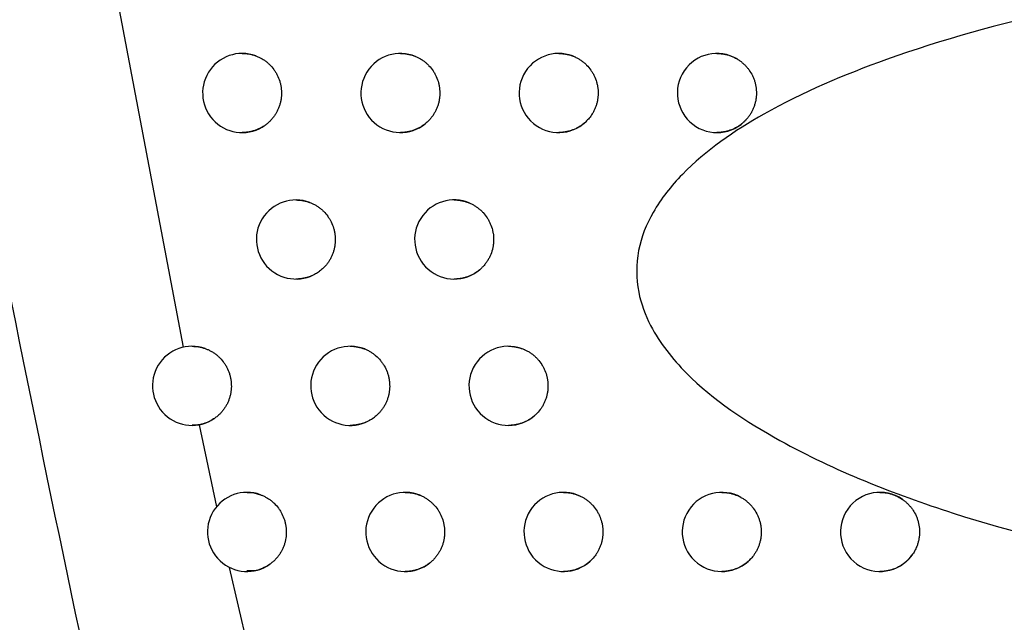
# Model space of a CAD drawing. Header units: millimetres. Extents: x -0.387 to 0.594, y -0.166 to 0.447.
# Tile 48 of 109: x 0.192 to 0.204, y 0.057 to 0.065. Entities that reach past the tile are written whole.
import ezdxf

# ---------------------------------------------------------------- set-up
doc = ezdxf.new("R2010")
doc.units = ezdxf.units.MM
doc.layers.add('FORMAT', color=7, linetype='Continuous')

msp = doc.modelspace()

# ---------------------------------------------------------------- linework, layer by layer
at = {"layer": 'FORMAT', "color": 7, "linetype": 'Continuous', "lineweight": 25}
for p, q in [((0.192058, 0.068986), (0.193664, 0.060551)), ((0.193866, 0.059571), (0.194083, 0.058534)), ((0.194245, 0.057768), (0.196578, 0.047646))]:
    msp.add_line(p, q, dxfattribs=at)
at = {"layer": 'FORMAT', "color": 7, "linetype": 'Continuous', "lineweight": 25, "flags": 128}
msp.add_lwpolyline([(0.194469, 0.058716), (0.194553, 0.058709), (0.194638, 0.058686), (0.194638, 0.058686), (0.194638, 0.058686)], dxfattribs=at)
at = {"layer": 'FORMAT', "color": 7, "linetype": 'Continuous', "lineweight": 25}
for centre, radius, start, end in [((0.194408, 0.063765), 0.0005000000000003, 69.936793, 305.435071), ((0.196408, 0.063765), 0.0005000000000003, 67.439073, 308.921011), ((0.198408, 0.063765), 0.0005000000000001, 64.097572, 313.192328), ((0.200408, 0.063765), 0.0005, 59.467579, 318.672167), ((0.195087, 0.061913), 0.0005, 69.312616, 306.450549), ((0.197087, 0.061913), 0.0005, 66.667186, 310.067726), ((0.193774, 0.060063), 0.0005, 70.789708, 304.356984), ((0.195774, 0.060063), 0.0005000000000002, 68.653945, 307.497295), ((0.197774, 0.060063), 0.0005, 65.850674, 311.254909), ((0.194469, 0.058216), 0.0005, 70.219126, 305.327355), ((0.196469, 0.058216), 0.0005000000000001, 67.95869, 308.577122), ((0.198469, 0.058216), 0.0005000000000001, 64.986384, 312.485394), ((0.200469, 0.058216), 0.0005, 60.967208, 317.369286), ((0.202469, 0.058216), 0.0005, 55.27537, 323.826425)]:
    msp.add_arc(centre, radius, start, end, dxfattribs=at)
for points, knots in [([(0.1873096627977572, 0.0860241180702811), (0.1874233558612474, 0.0851984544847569), (0.1879918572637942, 0.0810698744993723), (0.1894526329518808, 0.0716757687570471), (0.1915467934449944, 0.0605223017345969), (0.1935492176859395, 0.0513926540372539), (0.1947684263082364, 0.0461877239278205), (0.1954107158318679, 0.0435928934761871), (0.1957318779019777, 0.0422954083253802)], [0, 0, 0, 0, 0.0561086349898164, 0.2805609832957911, 0.6399562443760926, 0.8199378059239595, 0.9099640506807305, 1, 1, 1, 1]), ([(0.2069485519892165, 0.0652034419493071), (0.2062026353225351, 0.065084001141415), (0.2047119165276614, 0.0648452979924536), (0.2027103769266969, 0.0642888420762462), (0.2011008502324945, 0.0636107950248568), (0.2001018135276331, 0.0629275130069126), (0.1995935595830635, 0.0622971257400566), (0.199384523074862, 0.0617784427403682), (0.1993858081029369, 0.0612668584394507), (0.1995900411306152, 0.060720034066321), (0.2001555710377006, 0.0600166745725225), (0.2014480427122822, 0.0591679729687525), (0.2033818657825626, 0.0584011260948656), (0.2063036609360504, 0.0576794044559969), (0.2085064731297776, 0.0573988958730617), (0.209916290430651, 0.0572193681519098)], [0, 0, 0, 0, 0.1086404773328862, 0.217118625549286, 0.2988867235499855, 0.3606459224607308, 0.3897569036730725, 0.4145454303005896, 0.439513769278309, 0.4609858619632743, 0.4970256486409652, 0.567000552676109, 0.6812278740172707, 0.7959833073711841, 1, 1, 1, 1]), ([(0.1944077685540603, 0.0642652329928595), (0.1944216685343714, 0.0642649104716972), (0.1944498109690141, 0.06426425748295), (0.1944922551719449, 0.064258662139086), (0.1945348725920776, 0.064249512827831), (0.1945637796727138, 0.0642405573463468), (0.1945784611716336, 0.0642352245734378), (0.1945792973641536, 0.0642349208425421)], [0, 0, 0, 0, 0.2386287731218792, 0.4831369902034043, 0.7330275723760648, 0.984794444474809, 0.9999999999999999, 0.9999999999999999, 0.9999999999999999, 0.9999999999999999]), ([(0.1945792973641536, 0.0642349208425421), (0.1945918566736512, 0.0642299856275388), (0.1946170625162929, 0.0642200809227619), (0.194653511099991, 0.0642010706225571), (0.1946888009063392, 0.0641789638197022), (0.1947220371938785, 0.0641538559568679), (0.1947632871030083, 0.0641168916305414), (0.1947998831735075, 0.0640747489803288), (0.194830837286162, 0.0640284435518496), (0.1948578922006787, 0.0639796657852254), (0.1948788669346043, 0.0639275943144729), (0.1948931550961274, 0.0638735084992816), (0.1949029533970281, 0.0638184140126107), (0.1949059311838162, 0.0637622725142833), (0.1949019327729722, 0.063706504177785), (0.1948955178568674, 0.0636652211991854), (0.1948857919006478, 0.0636247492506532), (0.1948726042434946, 0.0635848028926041), (0.1948561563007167, 0.0635462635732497), (0.1948367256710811, 0.0635095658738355), (0.1948144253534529, 0.0634747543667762), (0.1947890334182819, 0.0634415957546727), (0.1947608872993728, 0.0634108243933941), (0.1947305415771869, 0.0633825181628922), (0.1947086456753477, 0.0633661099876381), (0.194697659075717, 0.06335787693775)], [0, 0, 0, 0, 0.037792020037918, 0.0758465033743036, 0.1147287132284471, 0.1538969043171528, 0.1916889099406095, 0.2685565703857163, 0.3077240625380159, 0.3455225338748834, 0.422403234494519, 0.4615773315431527, 0.4993832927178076, 0.5762794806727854, 0.6154616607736, 0.6532706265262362, 0.6913421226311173, 0.7302416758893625, 0.7694273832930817, 0.8072336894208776, 0.8453025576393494, 0.8841996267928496, 0.92338291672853, 0.961556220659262, 0.9999999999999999, 0.9999999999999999, 0.9999999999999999, 0.9999999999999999]), ([(0.196407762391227, 0.0642652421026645), (0.1964079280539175, 0.0642652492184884), (0.1964221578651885, 0.0642658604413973), (0.1964506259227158, 0.0642637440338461), (0.1964931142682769, 0.064258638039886), (0.1965355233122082, 0.0642492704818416), (0.1965711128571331, 0.0642383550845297), (0.1965921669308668, 0.0642299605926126), (0.1965995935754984, 0.0642269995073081)], [0, 0, 0, 0, 0.0025332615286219, 0.2175977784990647, 0.4341639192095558, 0.6554918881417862, 0.8784777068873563, 1, 1, 1, 1]), ([(0.1965995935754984, 0.0642269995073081), (0.1966119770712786, 0.0642215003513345), (0.1966368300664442, 0.0642104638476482), (0.1966725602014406, 0.0641898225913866), (0.1967069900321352, 0.064166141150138), (0.196739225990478, 0.0641395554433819), (0.1967789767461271, 0.0641007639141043), (0.1968138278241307, 0.0640570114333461), (0.1968428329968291, 0.0640093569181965), (0.1968678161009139, 0.0639594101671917), (0.1968865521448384, 0.0639064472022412), (0.1968984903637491, 0.0638517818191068), (0.1969040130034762, 0.0638102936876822), (0.1969061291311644, 0.0637686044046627), (0.196904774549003, 0.063726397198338), (0.1968998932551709, 0.0636845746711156), (0.1968916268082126, 0.0636436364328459), (0.1968800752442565, 0.0636036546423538), (0.1968650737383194, 0.0635643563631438), (0.1968468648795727, 0.0635266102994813), (0.1968257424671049, 0.0634908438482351), (0.1968018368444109, 0.0634570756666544), (0.1967748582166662, 0.0634251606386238), (0.1967479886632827, 0.0633981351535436), (0.196729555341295, 0.0633826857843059), (0.1967218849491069, 0.0633762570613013)], [0, 0, 0, 0, 0.0397244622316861, 0.0797248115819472, 0.1205952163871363, 0.1617662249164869, 0.2014906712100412, 0.2822888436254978, 0.3234591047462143, 0.363190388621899, 0.4440023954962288, 0.4851796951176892, 0.5249181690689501, 0.5649325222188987, 0.6058169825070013, 0.6470021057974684, 0.6867425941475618, 0.7267590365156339, 0.7676458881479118, 0.8088335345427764, 0.8485700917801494, 0.8885826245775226, 0.9294656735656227, 0.9706495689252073, 1, 1, 1, 1]), ([(0.1984077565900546, 0.0642651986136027), (0.1984082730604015, 0.0642652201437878), (0.198422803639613, 0.064265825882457), (0.1984515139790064, 0.0642636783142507), (0.1984938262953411, 0.0642584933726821), (0.1985360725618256, 0.0642491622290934), (0.1985722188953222, 0.0642378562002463), (0.1986022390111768, 0.0642262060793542), (0.1986181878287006, 0.0642187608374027), (0.1986261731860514, 0.0642150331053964)], [0, 0, 0, 0, 0.0068781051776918, 0.1935113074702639, 0.3814470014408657, 0.5735094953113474, 0.7670069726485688, 0.8833435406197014, 1, 1, 1, 1]), ([(0.1986261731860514, 0.0642150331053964), (0.1986382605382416, 0.0642087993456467), (0.1986625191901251, 0.0641962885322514), (0.1986971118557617, 0.0641735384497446), (0.1987302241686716, 0.0641478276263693), (0.1987711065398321, 0.0641099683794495), (0.1988070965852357, 0.0640671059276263), (0.1988373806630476, 0.0640202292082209), (0.1988636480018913, 0.0639709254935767), (0.1988836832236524, 0.0639184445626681), (0.1988970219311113, 0.0638641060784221), (0.1989035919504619, 0.0638225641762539), (0.1989066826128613, 0.0637807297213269), (0.1989063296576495, 0.0637389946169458), (0.1989024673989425, 0.0636969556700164), (0.1988951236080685, 0.0636556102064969), (0.1988844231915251, 0.0636152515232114), (0.1988704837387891, 0.0635760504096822), (0.1988531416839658, 0.0635377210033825), (0.1988287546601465, 0.0634943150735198), (0.1987956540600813, 0.0634470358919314), (0.1987652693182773, 0.0634162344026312), (0.1987499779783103, 0.0634007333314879)], [0, 0, 0, 0, 0.0424835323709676, 0.085262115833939, 0.1289711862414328, 0.1730017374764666, 0.2585003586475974, 0.301897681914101, 0.3459274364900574, 0.4314405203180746, 0.4748451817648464, 0.5188824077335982, 0.5613797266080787, 0.6044834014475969, 0.6478950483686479, 0.691939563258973, 0.734437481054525, 0.7772305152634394, 0.8209544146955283, 0.8650000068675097, 0.9320602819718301, 1, 1, 1, 1]), ([(0.2004077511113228, 0.0642651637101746), (0.2004085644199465, 0.0642651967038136), (0.2004233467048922, 0.0642657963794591), (0.2004522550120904, 0.0642636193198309), (0.2004944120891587, 0.0642583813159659), (0.2005364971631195, 0.0642490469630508), (0.2005788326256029, 0.0642357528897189), (0.2006210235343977, 0.0642185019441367), (0.2006481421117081, 0.0642034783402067), (0.2006617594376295, 0.0641959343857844)], [0, 0, 0, 0, 0.0091886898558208, 0.1670089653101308, 0.3259299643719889, 0.4883355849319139, 0.6519514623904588, 0.8252308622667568, 1, 1, 1, 1]), ([(0.2006617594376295, 0.0641959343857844), (0.2006733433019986, 0.0641887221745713), (0.2006965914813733, 0.0641742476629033), (0.2007293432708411, 0.0641487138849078), (0.2007603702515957, 0.0641203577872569), (0.2007887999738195, 0.0640894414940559), (0.2008230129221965, 0.064045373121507), (0.2008516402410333, 0.0639970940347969), (0.2008738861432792, 0.063945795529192), (0.2008872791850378, 0.0639061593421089), (0.2008973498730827, 0.0638656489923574), (0.2009040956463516, 0.0638239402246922), (0.2009072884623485, 0.0637819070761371), (0.200906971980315, 0.0637400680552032), (0.2009032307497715, 0.063698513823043), (0.2008959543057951, 0.0636569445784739), (0.2008852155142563, 0.0636162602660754), (0.200871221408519, 0.0635769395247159), (0.2008540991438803, 0.0635390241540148), (0.2008335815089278, 0.0635023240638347), (0.2008101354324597, 0.0634672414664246), (0.2007921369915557, 0.0634457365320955), (0.2007832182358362, 0.0634350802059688)], [0, 0, 0, 0, 0.0467722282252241, 0.093869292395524, 0.1419907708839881, 0.1904661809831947, 0.2372383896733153, 0.3323714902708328, 0.3808460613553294, 0.4276257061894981, 0.4747300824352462, 0.5228586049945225, 0.5713410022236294, 0.6181261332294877, 0.6652361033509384, 0.7133706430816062, 0.7618592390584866, 0.8086427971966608, 0.855751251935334, 0.9038845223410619, 0.9523719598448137, 1, 1, 1, 1]), ([(0.194697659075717, 0.06335787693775), (0.1946917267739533, 0.0633537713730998), (0.194674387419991, 0.0633417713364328), (0.1946441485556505, 0.06332404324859), (0.1946063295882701, 0.063305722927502), (0.1945666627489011, 0.0632905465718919), (0.1945257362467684, 0.0632787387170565), (0.1944840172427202, 0.0632705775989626), (0.194444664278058, 0.0632658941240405), (0.1944191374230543, 0.0632656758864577), (0.1944077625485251, 0.063265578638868)], [0, 0, 0, 0, 0.0697474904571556, 0.203862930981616, 0.338883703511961, 0.4767378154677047, 0.6155625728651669, 0.7520749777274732, 0.8895235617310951, 1, 1, 1, 1]), ([(0.1967218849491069, 0.0633762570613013), (0.1967148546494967, 0.0633707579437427), (0.1967007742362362, 0.0633597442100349), (0.1966745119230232, 0.0633419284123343), (0.1966428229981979, 0.0633232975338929), (0.1966049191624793, 0.063305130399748), (0.1965652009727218, 0.0632900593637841), (0.1965242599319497, 0.0632783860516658), (0.1964825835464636, 0.0632703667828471), (0.1964437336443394, 0.0632658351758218), (0.1964186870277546, 0.0632656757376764), (0.1964077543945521, 0.0632656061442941)], [0, 0, 0, 0, 0.078554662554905, 0.157330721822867, 0.2794979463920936, 0.4024940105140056, 0.528087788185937, 0.6545729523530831, 0.7785242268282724, 0.9033277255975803, 1, 1, 1, 1]), ([(0.1987499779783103, 0.0634007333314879), (0.1987385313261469, 0.0633905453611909), (0.1987155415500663, 0.0633700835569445), (0.1986789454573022, 0.0633444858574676), (0.1986416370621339, 0.0633226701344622), (0.1986036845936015, 0.0633046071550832), (0.1985639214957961, 0.0632896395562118), (0.1985229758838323, 0.0632780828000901), (0.1984813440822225, 0.0632701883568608), (0.1984429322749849, 0.0632657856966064), (0.1984183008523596, 0.0632656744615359), (0.1984077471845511, 0.0632656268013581)], [0, 0, 0, 0, 0.1215014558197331, 0.2440269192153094, 0.3541525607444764, 0.4650287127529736, 0.5782600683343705, 0.6923007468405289, 0.8037163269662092, 0.9158995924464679, 1, 1, 1, 1]), ([(0.2007832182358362, 0.0634350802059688), (0.2007753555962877, 0.0634264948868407), (0.2007595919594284, 0.0634092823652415), (0.2007336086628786, 0.0633855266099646), (0.2007059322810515, 0.0633633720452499), (0.2006749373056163, 0.0633420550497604), (0.2006405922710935, 0.0633221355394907), (0.200602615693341, 0.0633041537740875), (0.2005628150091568, 0.0632892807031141), (0.2005218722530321, 0.0632778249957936), (0.2004802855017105, 0.0632700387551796), (0.2004422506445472, 0.0632657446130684), (0.2004179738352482, 0.0632656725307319), (0.2004077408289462, 0.0632656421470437)], [0, 0, 0, 0, 0.0819266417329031, 0.16425296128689, 0.2478155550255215, 0.3317983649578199, 0.4295363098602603, 0.5279429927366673, 0.6284505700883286, 0.7296809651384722, 0.8283166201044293, 0.9276331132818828, 1, 1, 1, 1]), ([(0.1950874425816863, 0.0624127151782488), (0.1951014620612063, 0.0624123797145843), (0.195129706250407, 0.0624117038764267), (0.1951722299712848, 0.0624060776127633), (0.1952147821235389, 0.0623969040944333), (0.1952453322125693, 0.0623874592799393), (0.195261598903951, 0.0623814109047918), (0.1952640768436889, 0.0623804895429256)], [0, 0, 0, 0, 0.2334209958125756, 0.4702590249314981, 0.7123091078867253, 0.9561754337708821, 1, 1, 1, 1]), ([(0.1952640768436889, 0.0623804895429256), (0.1952765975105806, 0.0623754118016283), (0.1953017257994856, 0.0623652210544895), (0.1953380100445, 0.0623457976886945), (0.1953730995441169, 0.0623232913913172), (0.195406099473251, 0.0622978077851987), (0.1954469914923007, 0.0622603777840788), (0.1954831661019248, 0.0622178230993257), (0.1955136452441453, 0.0621711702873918), (0.1955401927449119, 0.0621220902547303), (0.1955606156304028, 0.0620697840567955), (0.1955743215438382, 0.0620155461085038), (0.195581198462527, 0.0619742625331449), (0.1955846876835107, 0.0619326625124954), (0.1955847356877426, 0.0618904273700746), (0.1955812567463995, 0.0618484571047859), (0.1955743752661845, 0.0618072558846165), (0.1955641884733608, 0.0617668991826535), (0.1955505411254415, 0.0617271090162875), (0.1955336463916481, 0.0616887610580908), (0.1955137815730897, 0.0616522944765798), (0.1954910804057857, 0.0616177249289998), (0.1954652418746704, 0.0615849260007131), (0.1954307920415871, 0.0615476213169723), (0.1954021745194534, 0.0615246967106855), (0.1953845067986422, 0.0615105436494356)], [0, 0, 0, 0, 0.0383028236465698, 0.0768716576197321, 0.1162794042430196, 0.1559769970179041, 0.1942798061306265, 0.2721864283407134, 0.3118833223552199, 0.3501925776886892, 0.4281122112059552, 0.4678157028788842, 0.506132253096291, 0.5447148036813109, 0.5841362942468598, 0.6238476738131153, 0.6621669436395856, 0.7007522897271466, 0.7401768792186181, 0.7798914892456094, 0.8182078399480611, 0.8567902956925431, 0.8962121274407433, 0.935924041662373, 1, 1, 1, 1]), ([(0.1970874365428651, 0.0624126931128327), (0.1970877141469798, 0.0624127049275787), (0.1971020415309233, 0.0624133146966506), (0.1971305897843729, 0.0624111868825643), (0.1971730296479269, 0.0624060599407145), (0.1972153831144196, 0.0623966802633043), (0.1972530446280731, 0.0623851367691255), (0.1972760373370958, 0.0623757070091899), (0.1972854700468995, 0.062371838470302)], [0, 0, 0, 0, 0.004104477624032, 0.2118355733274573, 0.4210169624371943, 0.6347963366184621, 0.8501759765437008, 0.9999999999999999, 0.9999999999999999, 0.9999999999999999, 0.9999999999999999]), ([(0.1972854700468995, 0.062371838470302), (0.1972977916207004, 0.0623661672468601), (0.1973225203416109, 0.0623547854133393), (0.1973580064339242, 0.0623336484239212), (0.197392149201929, 0.0623094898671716), (0.1974240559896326, 0.0622824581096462), (0.1974633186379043, 0.0622431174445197), (0.1974976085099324, 0.0621988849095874), (0.1975259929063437, 0.062150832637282), (0.1975503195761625, 0.0621005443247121), (0.1975683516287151, 0.0620473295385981), (0.1975795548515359, 0.0619925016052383), (0.1975861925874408, 0.0619369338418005), (0.1975859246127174, 0.0618807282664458), (0.1975786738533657, 0.0618253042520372), (0.197566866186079, 0.0617707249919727), (0.1975483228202, 0.0617178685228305), (0.1975229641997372, 0.0616671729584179), (0.1975001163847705, 0.0616299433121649), (0.1974734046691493, 0.061594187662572), (0.1974433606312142, 0.0615603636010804), (0.1974206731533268, 0.061540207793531), (0.1974092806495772, 0.0615300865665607)], [0, 0, 0, 0, 0.040392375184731, 0.0810652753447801, 0.1226228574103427, 0.1644860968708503, 0.2048784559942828, 0.2870351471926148, 0.3288976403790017, 0.3692968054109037, 0.4514672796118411, 0.4933367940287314, 0.5337429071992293, 0.615927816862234, 0.6578049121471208, 0.6982126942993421, 0.7804013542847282, 0.8222806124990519, 0.8657915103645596, 0.909653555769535, 0.9546325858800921, 1, 1, 1, 1]), ([(0.1953845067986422, 0.0615105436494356), (0.1953760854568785, 0.0615045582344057), (0.1953563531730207, 0.0614905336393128), (0.1953233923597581, 0.0614712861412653), (0.1952855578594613, 0.0614529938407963), (0.1952458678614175, 0.0614378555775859), (0.1952049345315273, 0.0614260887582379), (0.1951632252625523, 0.0614179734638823), (0.1951240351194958, 0.061413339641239), (0.1950986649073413, 0.0614131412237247), (0.1950874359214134, 0.0614130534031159)], [0, 0, 0, 0, 0.0970955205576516, 0.2275072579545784, 0.358800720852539, 0.4928549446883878, 0.627855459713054, 0.7604623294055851, 0.8939793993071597, 1, 1, 1, 1]), ([(0.1974092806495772, 0.0615300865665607), (0.1974010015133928, 0.0615233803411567), (0.1973844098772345, 0.0615099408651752), (0.1973553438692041, 0.0614900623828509), (0.1973221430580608, 0.0614705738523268), (0.1972842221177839, 0.0614524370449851), (0.1972444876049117, 0.0614373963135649), (0.1972035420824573, 0.0614257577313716), (0.1971618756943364, 0.0614177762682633), (0.197123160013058, 0.0614132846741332), (0.1970982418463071, 0.0614131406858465), (0.1970874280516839, 0.0614130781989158)], [0, 0, 0, 0, 0.0910836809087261, 0.1825344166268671, 0.3012258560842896, 0.4207236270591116, 0.5427495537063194, 0.6656433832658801, 0.7859651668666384, 0.9071148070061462, 1, 1, 1, 1]), ([(0.193774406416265, 0.0605627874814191), (0.1938017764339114, 0.0605617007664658), (0.1938576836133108, 0.060559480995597), (0.1939114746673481, 0.0605433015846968), (0.1939389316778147, 0.0605350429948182)], [0, 0, 0, 0, 0.4895617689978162, 1, 1, 1, 1]), ([(0.1939389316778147, 0.0605350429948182), (0.1939515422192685, 0.0605303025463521), (0.1939768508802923, 0.0605207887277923), (0.1940135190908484, 0.0605023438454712), (0.1940490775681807, 0.0604807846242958), (0.1940826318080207, 0.060456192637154), (0.1941243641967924, 0.0604198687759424), (0.19416152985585, 0.0603782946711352), (0.1941931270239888, 0.0603324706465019), (0.194220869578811, 0.0602841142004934), (0.19424259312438, 0.060232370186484), (0.1942576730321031, 0.0601785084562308), (0.1942682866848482, 0.0601235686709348), (0.1942721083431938, 0.060067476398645), (0.1942689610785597, 0.0600116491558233), (0.1942631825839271, 0.0599702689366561), (0.1942540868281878, 0.0599296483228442), (0.1942415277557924, 0.0598894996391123), (0.1942256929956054, 0.0598507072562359), (0.1942068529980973, 0.0598137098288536), (0.1941851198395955, 0.0597785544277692), (0.1941602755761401, 0.0597450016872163), (0.1941307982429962, 0.0597117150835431), (0.1940966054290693, 0.0596792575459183), (0.1940699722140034, 0.0596598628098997), (0.194056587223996, 0.0596501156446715)], [0, 0, 0, 0, 0.0372059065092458, 0.0746702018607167, 0.1129493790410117, 0.1515101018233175, 0.1887159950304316, 0.2643915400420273, 0.3029516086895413, 0.3401635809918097, 0.4158513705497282, 0.454417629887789, 0.4916369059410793, 0.5673397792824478, 0.6059138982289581, 0.6431364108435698, 0.6806173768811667, 0.7189135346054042, 0.7574913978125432, 0.7947117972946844, 0.8321906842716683, 0.870484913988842, 0.9090609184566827, 0.954296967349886, 1, 1, 1, 1]), ([(0.1957744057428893, 0.0605628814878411), (0.1957744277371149, 0.0605628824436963), (0.1957885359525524, 0.0605634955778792), (0.1958169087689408, 0.0605613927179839), (0.1958594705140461, 0.0605563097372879), (0.1959019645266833, 0.0605469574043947), (0.1959342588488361, 0.0605370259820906), (0.1959521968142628, 0.0605301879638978), (0.1959564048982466, 0.0605285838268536)], [0, 0, 0, 0, 0.0003554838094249, 0.2280254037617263, 0.4572852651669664, 0.6915889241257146, 0.927649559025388, 0.9999999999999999, 0.9999999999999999, 0.9999999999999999, 0.9999999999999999]), ([(0.1959564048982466, 0.0605285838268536), (0.1959688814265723, 0.0605233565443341), (0.1959939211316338, 0.06051286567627), (0.1960300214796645, 0.060493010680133), (0.1960648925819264, 0.0604700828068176), (0.1961084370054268, 0.0604356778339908), (0.1961475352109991, 0.0603958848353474), (0.196181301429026, 0.0603516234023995), (0.1962112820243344, 0.0603046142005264), (0.1962353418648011, 0.0602539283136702), (0.1962529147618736, 0.0602008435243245), (0.1962627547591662, 0.0601599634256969), (0.1962691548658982, 0.0601186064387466), (0.196272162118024, 0.060076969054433), (0.1962717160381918, 0.060034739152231), (0.196267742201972, 0.0599928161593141), (0.1962603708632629, 0.0599517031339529), (0.1962497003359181, 0.0599114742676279), (0.196235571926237, 0.0598718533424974), (0.1962182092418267, 0.0598337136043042), (0.1961978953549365, 0.059797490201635), (0.1961747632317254, 0.0597631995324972), (0.1961485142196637, 0.0597307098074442), (0.196117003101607, 0.0596974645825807), (0.1960924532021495, 0.0596773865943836), (0.1960787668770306, 0.0596661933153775)], [0, 0, 0, 0, 0.0388486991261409, 0.0779671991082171, 0.117936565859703, 0.1581999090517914, 0.2363833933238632, 0.2760677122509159, 0.3163303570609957, 0.3945267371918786, 0.4342175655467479, 0.4744867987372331, 0.5133490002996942, 0.5524809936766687, 0.5924638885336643, 0.6327408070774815, 0.6716054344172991, 0.7107399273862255, 0.750725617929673, 0.7910054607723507, 0.8298669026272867, 0.8689982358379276, 0.9089808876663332, 0.9492577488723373, 1, 1, 1, 1]), ([(0.1977743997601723, 0.0605628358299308), (0.1977747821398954, 0.0605628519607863), (0.1977892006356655, 0.0605634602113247), (0.1978178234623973, 0.0605613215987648), (0.1978602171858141, 0.0605561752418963), (0.1979025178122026, 0.0605467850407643), (0.197942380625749, 0.0605345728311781), (0.1979674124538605, 0.0605240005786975), (0.1979789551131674, 0.0605191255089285)], [0, 0, 0, 0, 0.0054623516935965, 0.2059703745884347, 0.407878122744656, 0.6142225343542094, 0.8221105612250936, 1, 1, 1, 1]), ([(0.1979789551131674, 0.0605191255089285), (0.1979912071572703, 0.0605132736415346), (0.1980157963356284, 0.060501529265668), (0.1980510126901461, 0.0604798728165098), (0.1980848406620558, 0.0604552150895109), (0.19811638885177, 0.0604277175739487), (0.1981551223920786, 0.0603878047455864), (0.1981888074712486, 0.0603430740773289), (0.198216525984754, 0.0602946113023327), (0.198240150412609, 0.0602439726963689), (0.1982574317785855, 0.0601905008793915), (0.1982678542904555, 0.06013551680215), (0.1982736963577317, 0.0600798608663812), (0.1982726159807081, 0.0600236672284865), (0.1982645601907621, 0.0599683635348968), (0.198255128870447, 0.0599276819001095), (0.1982424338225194, 0.0598880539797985), (0.1982263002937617, 0.0598492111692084), (0.1982071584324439, 0.0598122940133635), (0.19817808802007, 0.0597661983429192), (0.1981440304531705, 0.0597238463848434), (0.1981141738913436, 0.0596962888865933), (0.1981041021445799, 0.0596869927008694)], [0, 0, 0, 0, 0.041105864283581, 0.0824972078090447, 0.1247888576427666, 0.1673915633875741, 0.2084974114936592, 0.2921053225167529, 0.334707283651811, 0.3758199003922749, 0.4594415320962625, 0.5020504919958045, 0.5431698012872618, 0.6268053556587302, 0.669421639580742, 0.7105422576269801, 0.7519484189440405, 0.7942552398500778, 0.8368733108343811, 0.8769847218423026, 0.9585022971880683, 1, 1, 1, 1]), ([(0.1940565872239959, 0.0596501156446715), (0.1940533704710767, 0.059647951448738), (0.1940270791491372, 0.05963026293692), (0.1939737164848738, 0.0596018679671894), (0.1939115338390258, 0.0595806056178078), (0.1938746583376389, 0.0595731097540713), (0.1938656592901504, 0.0595712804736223)], [0, 0, 0, 0, 0.0557815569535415, 0.4559165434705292, 0.8672226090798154, 1, 1, 1, 1]), ([(0.1960787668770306, 0.0596661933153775), (0.1960678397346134, 0.0596582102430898), (0.1960457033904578, 0.0596420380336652), (0.1960099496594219, 0.0596212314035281), (0.1959721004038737, 0.0596029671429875), (0.1959323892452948, 0.0595878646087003), (0.1958914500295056, 0.0595761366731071), (0.1958497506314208, 0.0595680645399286), (0.1958107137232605, 0.0595634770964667), (0.1957854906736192, 0.0595632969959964), (0.1957743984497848, 0.0595632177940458)], [0, 0, 0, 0, 0.1236096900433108, 0.2504100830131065, 0.3780690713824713, 0.5084175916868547, 0.6396884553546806, 0.7684986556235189, 0.8981937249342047, 1, 1, 1, 1]), ([(0.1981041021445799, 0.0596869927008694), (0.1980945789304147, 0.0596789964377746), (0.1980754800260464, 0.059662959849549), (0.1980435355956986, 0.0596409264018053), (0.1980087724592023, 0.0596205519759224), (0.1979708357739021, 0.0596024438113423), (0.1979310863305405, 0.0595874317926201), (0.1978901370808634, 0.0595758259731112), (0.1978484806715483, 0.0595678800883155), (0.1978098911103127, 0.0595634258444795), (0.19778509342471, 0.0595632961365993), (0.1977743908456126, 0.0595632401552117)], [0, 0, 0, 0, 0.1032411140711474, 0.2070511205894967, 0.3223450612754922, 0.4384232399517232, 0.5569612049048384, 0.6763439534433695, 0.7931272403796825, 0.9107145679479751, 1, 1, 1, 1]), ([(0.1938656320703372, 0.0595712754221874), (0.1938531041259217, 0.0595691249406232), (0.1938231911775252, 0.0595639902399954), (0.1937923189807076, 0.059564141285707), (0.1937743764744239, 0.0595642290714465)], [0, 0, 0, 0, 0.4188134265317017, 1, 1, 1, 1]), ([(0.1946378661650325, 0.0586862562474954), (0.1946504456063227, 0.0586813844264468), (0.1946756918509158, 0.0586716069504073), (0.1947122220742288, 0.0586527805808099), (0.1947476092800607, 0.0586308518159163), (0.1947809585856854, 0.0586059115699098), (0.1948223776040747, 0.0585691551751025), (0.19485917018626, 0.0585271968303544), (0.1948903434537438, 0.058481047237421), (0.1949176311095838, 0.0584324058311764), (0.1949388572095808, 0.0583804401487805), (0.1949534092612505, 0.0583264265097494), (0.194963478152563, 0.0582713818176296), (0.1949667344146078, 0.0582152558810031), (0.1949630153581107, 0.0581594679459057), (0.1949568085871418, 0.0581181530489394), (0.1949472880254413, 0.0580776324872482), (0.1949343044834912, 0.0580376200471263), (0.1949180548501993, 0.0579989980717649), (0.1948988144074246, 0.0579622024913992), (0.1948766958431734, 0.057927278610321), (0.1948514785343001, 0.0578939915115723), (0.1948231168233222, 0.0578626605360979), (0.1947920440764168, 0.0578334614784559), (0.1947692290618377, 0.0578163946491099), (0.194757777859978, 0.0578078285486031)], [0, 0, 0, 0, 0.0376723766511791, 0.0756063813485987, 0.1143654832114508, 0.1534096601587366, 0.191082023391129, 0.2677063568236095, 0.3067498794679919, 0.3444283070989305, 0.421064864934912, 0.4601145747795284, 0.4978001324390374, 0.5744514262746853, 0.6135088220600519, 0.6511973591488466, 0.6891475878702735, 0.7279232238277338, 0.7669840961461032, 0.8046702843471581, 0.8426181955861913, 0.8813916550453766, 0.9204504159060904, 0.9600728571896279, 1, 1, 1, 1]), ([(0.1964686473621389, 0.0587157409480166), (0.1964687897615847, 0.058715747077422), (0.1964830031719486, 0.0587163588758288), (0.1965114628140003, 0.0587142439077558), (0.1965539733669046, 0.0587091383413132), (0.1965964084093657, 0.0586997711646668), (0.1966305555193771, 0.0586892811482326), (0.1966502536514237, 0.0586815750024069), (0.1966562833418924, 0.0586792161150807)], [0, 0, 0, 0, 0.0022288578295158, 0.2224704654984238, 0.4442500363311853, 0.6709073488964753, 0.8992631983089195, 1, 1, 1, 1]), ([(0.1966562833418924, 0.0586792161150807), (0.1966687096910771, 0.0586738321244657), (0.196693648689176, 0.058663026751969), (0.196729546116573, 0.0586427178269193), (0.196764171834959, 0.0586193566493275), (0.1967966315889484, 0.0585930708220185), (0.1968367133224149, 0.0585546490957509), (0.1968719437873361, 0.058511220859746), (0.1969013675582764, 0.0584638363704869), (0.1969267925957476, 0.058414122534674), (0.1969460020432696, 0.0583613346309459), (0.1969584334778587, 0.0583067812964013), (0.1969643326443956, 0.0582653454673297), (0.196966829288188, 0.0582236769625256), (0.1969658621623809, 0.0581814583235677), (0.1969613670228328, 0.0581395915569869), (0.1969534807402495, 0.0580985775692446), (0.1969423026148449, 0.0580584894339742), (0.1969276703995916, 0.0580190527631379), (0.19690981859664, 0.057981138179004), (0.1968890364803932, 0.0579451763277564), (0.1968654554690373, 0.057911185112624), (0.1968387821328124, 0.0578790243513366), (0.1968104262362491, 0.0578499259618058), (0.1967900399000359, 0.0578329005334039), (0.1967804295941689, 0.0578248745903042)], [0, 0, 0, 0, 0.0394337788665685, 0.079141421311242, 0.1197127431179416, 0.1605824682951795, 0.2000162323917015, 0.2802231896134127, 0.3210922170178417, 0.3605323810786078, 0.4407522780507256, 0.4816278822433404, 0.5210749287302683, 0.560795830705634, 0.6013804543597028, 0.642263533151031, 0.6817127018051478, 0.7214357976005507, 0.7620229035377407, 0.8029085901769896, 0.8423542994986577, 0.8820739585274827, 0.9226577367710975, 0.9635401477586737, 1, 1, 1, 1]), ([(0.1984686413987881, 0.0587156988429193), (0.1984691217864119, 0.0587157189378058), (0.1984836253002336, 0.058716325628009), (0.1985123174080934, 0.0587141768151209), (0.1985546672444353, 0.0587090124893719), (0.1985969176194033, 0.0586996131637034), (0.1986391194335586, 0.0586866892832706), (0.1986662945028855, 0.0586748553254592), (0.1986800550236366, 0.0586688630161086)], [0, 0, 0, 0, 0.0066252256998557, 0.2000239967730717, 0.3947727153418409, 0.5937993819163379, 0.7943139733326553, 1, 1, 1, 1]), ([(0.1986800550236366, 0.0586688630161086), (0.1986922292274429, 0.0586628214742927), (0.1987166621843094, 0.0586506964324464), (0.1987515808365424, 0.0586284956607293), (0.1987850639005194, 0.0586033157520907), (0.1988162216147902, 0.0585753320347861), (0.1988543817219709, 0.0585348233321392), (0.1988874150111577, 0.0584895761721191), (0.1989144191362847, 0.0584406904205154), (0.1989372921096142, 0.058389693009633), (0.1989537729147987, 0.0583359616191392), (0.1989633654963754, 0.0582808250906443), (0.1989683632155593, 0.0582250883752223), (0.1989664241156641, 0.0581689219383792), (0.1989575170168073, 0.0581137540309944), (0.1989474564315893, 0.0580732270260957), (0.1989341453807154, 0.0580338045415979), (0.1989174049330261, 0.0579952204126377), (0.1988983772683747, 0.0579598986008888), (0.1988712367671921, 0.0579179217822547), (0.1988411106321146, 0.0578803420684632), (0.1988150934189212, 0.0578554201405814), (0.1988063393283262, 0.0578470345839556)], [0, 0, 0, 0, 0.0418779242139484, 0.0840466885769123, 0.1271326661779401, 0.170535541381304, 0.2124134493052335, 0.2975917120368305, 0.3409938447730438, 0.3828784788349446, 0.4680703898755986, 0.5114794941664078, 0.5533705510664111, 0.6385758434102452, 0.6819920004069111, 0.723883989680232, 0.766066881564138, 0.8091673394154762, 0.8525848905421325, 0.8889619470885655, 0.9626386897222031, 1, 1, 1, 1]), ([(0.2004686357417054, 0.0587156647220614), (0.200469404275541, 0.0587156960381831), (0.2004841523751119, 0.0587162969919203), (0.2005130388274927, 0.058714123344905), (0.2005552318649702, 0.0587088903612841), (0.2005973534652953, 0.0586995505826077), (0.2006376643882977, 0.0586868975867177), (0.200675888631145, 0.0586715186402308), (0.2006994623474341, 0.0586591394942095), (0.2007112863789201, 0.0586529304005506)], [0, 0, 0, 0, 0.009131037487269, 0.1752238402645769, 0.3424753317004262, 0.5133957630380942, 0.685590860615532, 0.8422996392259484, 1, 1, 1, 1]), ([(0.2007112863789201, 0.0586529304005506), (0.2007230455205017, 0.0586460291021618), (0.200746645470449, 0.0586321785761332), (0.2007800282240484, 0.058607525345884), (0.2008117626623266, 0.0585800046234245), (0.2008409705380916, 0.0585498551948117), (0.2008763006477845, 0.0585067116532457), (0.2009061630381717, 0.0584592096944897), (0.2009297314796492, 0.0584085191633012), (0.2009441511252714, 0.0583692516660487), (0.2009552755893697, 0.0583290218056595), (0.2009631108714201, 0.0582875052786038), (0.2009674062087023, 0.0582455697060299), (0.2009681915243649, 0.058203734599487), (0.2009655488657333, 0.0581620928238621), (0.2009593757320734, 0.0581203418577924), (0.2009497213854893, 0.0580793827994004), (0.2009367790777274, 0.0580397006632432), (0.2009206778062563, 0.0580013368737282), (0.2009011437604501, 0.057964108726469), (0.2008743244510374, 0.0579214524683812), (0.2008508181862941, 0.0578939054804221), (0.2008364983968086, 0.0578771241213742)], [0, 0, 0, 0, 0.0455002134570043, 0.0913164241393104, 0.1381291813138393, 0.1852862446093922, 0.230786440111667, 0.3233323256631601, 0.370488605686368, 0.4159957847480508, 0.4618188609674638, 0.5086382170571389, 0.5558018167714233, 0.6013145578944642, 0.6471432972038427, 0.693968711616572, 0.7411385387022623, 0.7866504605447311, 0.8324784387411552, 0.8793033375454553, 0.9264727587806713, 1, 1, 1, 1]), ([(0.2024686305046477, 0.0587156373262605), (0.2024696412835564, 0.0587156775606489), (0.2024845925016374, 0.0587162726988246), (0.2025136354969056, 0.0587140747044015), (0.2025556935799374, 0.0587088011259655), (0.2025976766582, 0.0586994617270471), (0.2026456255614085, 0.0586843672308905), (0.2026987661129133, 0.0586616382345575), (0.2027351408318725, 0.0586384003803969), (0.2027534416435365, 0.0586267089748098)], [0, 0, 0, 0, 0.0100420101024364, 0.1485391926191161, 0.2880019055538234, 0.4305196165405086, 0.5740975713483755, 0.7857204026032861, 1, 1, 1, 1]), ([(0.2027534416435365, 0.0586267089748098), (0.2027644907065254, 0.0586186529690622), (0.2027866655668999, 0.0586024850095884), (0.2028175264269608, 0.0585745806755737), (0.2028464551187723, 0.0585439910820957), (0.2028725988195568, 0.0585110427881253), (0.2029035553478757, 0.0584645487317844), (0.2029286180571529, 0.0584142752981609), (0.2029470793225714, 0.0583614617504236), (0.2029610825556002, 0.0583072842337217), (0.2029682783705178, 0.0582515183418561), (0.2029684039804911, 0.05819556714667), (0.2029650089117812, 0.0581538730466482), (0.202958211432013, 0.0581127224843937), (0.2029478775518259, 0.058071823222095), (0.2029351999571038, 0.0580350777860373), (0.2029169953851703, 0.0579929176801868), (0.2028966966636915, 0.0579554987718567), (0.202878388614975, 0.0579294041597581), (0.2028722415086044, 0.0579206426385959)], [0, 0, 0, 0, 0.0515848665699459, 0.1035279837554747, 0.1566009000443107, 0.2100641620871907, 0.2616490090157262, 0.3665709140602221, 0.420033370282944, 0.4716252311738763, 0.5765615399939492, 0.6300314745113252, 0.6816271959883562, 0.7335811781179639, 0.7866651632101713, 0.8401396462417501, 0.879703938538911, 0.959609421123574, 1, 1, 1, 1]), ([(0.2008364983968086, 0.0578771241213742), (0.2008291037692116, 0.057869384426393), (0.2008142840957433, 0.0578538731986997), (0.200790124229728, 0.0578323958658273), (0.2007645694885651, 0.057812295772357), (0.2007351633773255, 0.057792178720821), (0.2007016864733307, 0.0577727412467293), (0.200663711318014, 0.0577547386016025), (0.2006239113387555, 0.0577398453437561), (0.2005829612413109, 0.0577283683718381), (0.2005413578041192, 0.0577205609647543), (0.2005032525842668, 0.0577162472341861), (0.2004789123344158, 0.0577161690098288), (0.2004686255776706, 0.0577161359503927)], [0, 0, 0, 0, 0.0774050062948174, 0.1551284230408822, 0.2338314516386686, 0.312866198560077, 0.4133041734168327, 0.51442878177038, 0.6177100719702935, 0.7217332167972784, 0.8231452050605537, 0.9252570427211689, 0.9999999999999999, 0.9999999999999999, 0.9999999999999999, 0.9999999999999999]), ([(0.2028722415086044, 0.0579206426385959), (0.2028683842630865, 0.0579154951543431), (0.2028562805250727, 0.0578993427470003), (0.202833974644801, 0.0578736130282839), (0.2028042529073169, 0.0578443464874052), (0.2027717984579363, 0.0578174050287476), (0.2027371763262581, 0.0577933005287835), (0.2027008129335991, 0.0577722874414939), (0.2026628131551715, 0.0577543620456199), (0.2026229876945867, 0.0577395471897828), (0.2025820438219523, 0.0577281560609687), (0.20254048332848, 0.0577204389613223), (0.2025026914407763, 0.0577162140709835), (0.2024786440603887, 0.057716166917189), (0.2024686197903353, 0.0577161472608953)], [0, 0, 0, 0, 0.0409432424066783, 0.1284767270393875, 0.2166093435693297, 0.3066220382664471, 0.3972804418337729, 0.4856759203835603, 0.5746777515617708, 0.6655858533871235, 0.7571503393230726, 0.8462142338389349, 0.9358936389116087, 1, 1, 1, 1]), ([(0.194757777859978, 0.0578078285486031), (0.1947521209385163, 0.0578039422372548), (0.1947001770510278, 0.0577682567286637), (0.1946039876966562, 0.057722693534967), (0.1945079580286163, 0.0577222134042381), (0.1944682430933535, 0.0577220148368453)], [0, 0, 0, 0, 0.0668770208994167, 0.6140888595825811, 1, 1, 1, 1]), ([(0.1967804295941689, 0.0578248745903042), (0.1967669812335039, 0.0578147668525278), (0.1967424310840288, 0.0577963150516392), (0.1967038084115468, 0.0577739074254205), (0.1966659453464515, 0.0577556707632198), (0.1966262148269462, 0.0577406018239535), (0.1965852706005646, 0.0577289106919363), (0.1965435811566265, 0.0577208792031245), (0.1965046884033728, 0.0577163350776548), (0.1964796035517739, 0.0577161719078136), (0.1964686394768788, 0.0577161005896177)], [0, 0, 0, 0, 0.1493345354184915, 0.2726120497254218, 0.3967254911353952, 0.5234585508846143, 0.6510904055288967, 0.7762075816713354, 0.9021849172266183, 1, 1, 1, 1]), ([(0.1988063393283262, 0.0578470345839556), (0.1987955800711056, 0.057837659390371), (0.1987739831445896, 0.0578188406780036), (0.1987390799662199, 0.0577945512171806), (0.198702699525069, 0.0577732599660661), (0.1986647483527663, 0.0577551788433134), (0.198624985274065, 0.0577401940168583), (0.198584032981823, 0.0577286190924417), (0.1985423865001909, 0.0577207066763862), (0.1985039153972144, 0.0577162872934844), (0.1984792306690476, 0.0577161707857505), (0.1984686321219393, 0.0577161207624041)], [0, 0, 0, 0, 0.1150416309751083, 0.230921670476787, 0.3428924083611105, 0.4556256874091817, 0.5707515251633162, 0.6866993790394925, 0.8000301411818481, 0.9141416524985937, 1, 1, 1, 1])]:
    msp.add_open_spline(points, degree=3, knots=knots, dxfattribs=at)

doc.saveas('drawing.dxf')
